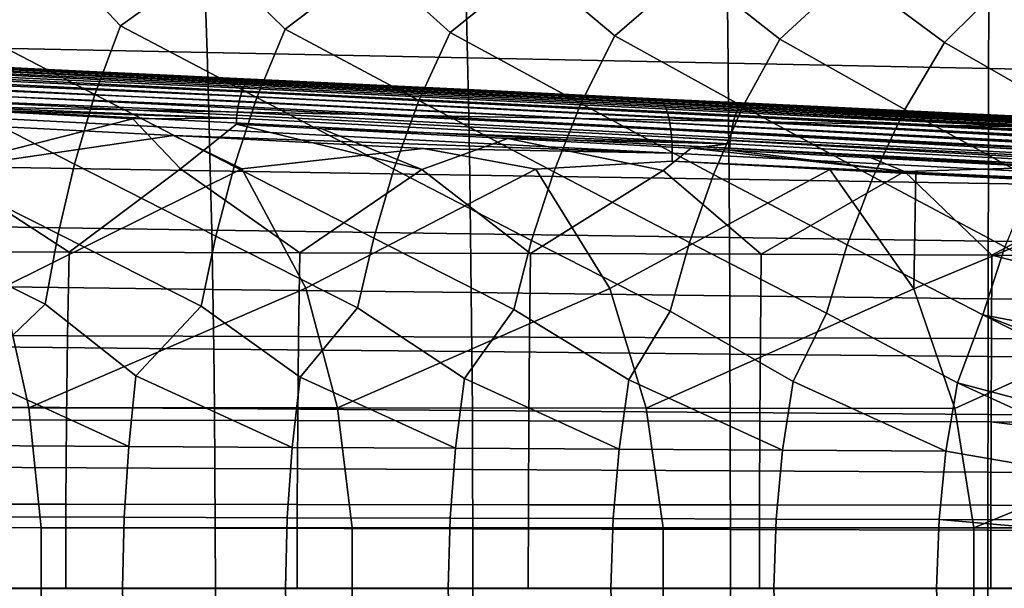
# Model space of a CAD drawing. Header units: metres. Extents: x -25 to 132, y -25 to 25.
# Tile 195 of 256: x 87.95 to 102.7, y 0 to 8.52. Entities that reach past the tile are written whole.
import ezdxf

# ---------------------------------------------------------------- set-up
doc = ezdxf.new("R2010")
doc.units = ezdxf.units.M
doc.layers.add('solid_12_061_071_XXX', color=7, linetype='CONTINUOUS')

msp = doc.modelspace()

# ---------------------------------------------------------------- linework, layer by layer
at = {"layer": 'solid_12_061_071_XXX'}
for points in [[(86.567917, 10.560964, 74.576828), (88.459183, 9.487837, 74.960266), (86.983315, 8.483459, 74.21209), (86.070099, 9.541763, 74.136803)], [(89.017799, 10.50164, 75.407494), (90.848274, 9.434005, 75.783691), (89.453835, 8.432405, 75.076111), (88.459183, 9.487837, 74.960266)], [(91.467705, 10.44243, 76.238098), (93.237389, 9.38027, 76.607071), (91.924362, 8.38144, 75.940086), (90.848274, 9.434005, 75.783691)], [(93.917625, 10.383335, 77.068649), (95.626526, 9.326631, 77.430405), (94.394913, 8.330566, 76.804031), (93.237389, 9.38027, 76.607071)], [(96.367577, 10.324353, 77.899139), (98.015671, 9.273088, 78.253693), (96.865471, 8.279782, 77.667931), (95.626526, 9.326631, 77.430405)], [(98.817551, 10.265485, 78.729568), (100.404846, 9.219643, 79.076927), (99.336052, 8.229091, 78.531792), (98.015671, 9.273088, 78.253693)], [(101.267555, 10.206732, 79.559929), (102.794037, 9.166295, 79.900108), (101.806648, 8.178491, 79.395607), (100.404846, 9.219643, 79.076927)], [(88.459183, 9.487837, 74.960266), (89.453835, 8.432405, 75.076111), (89.070389, 7.399913, 74.739021), (86.983315, 8.483459, 74.21209)], [(90.848274, 9.434005, 75.783691), (91.924362, 8.38144, 75.940086), (91.4981, 7.354923, 75.598953), (89.453835, 8.432405, 75.076111)], [(93.237389, 9.38027, 76.607071), (94.394913, 8.330566, 76.804031), (93.925819, 7.310008, 76.458847), (91.924362, 8.38144, 75.940086)], [(95.626526, 9.326631, 77.430405), (96.865471, 8.279782, 77.667931), (96.353554, 7.265169, 77.318718), (94.394913, 8.330566, 76.804031)], [(98.015671, 9.273088, 78.253693), (99.336052, 8.229091, 78.531792), (98.781296, 7.220406, 78.178558), (96.865471, 8.279782, 77.667931)], [(100.404846, 9.219643, 79.076927), (101.806648, 8.178491, 79.395607), (101.209061, 7.175721, 79.038368), (99.336052, 8.229091, 78.531792)], [(102.794037, 9.166295, 79.900108), (104.27726, 8.127983, 80.259377), (103.636833, 7.131114, 79.89814), (101.806648, 8.178491, 79.395607)], [(86.807182, 9.005287, 92.344391), (86.847488, 8.112933, 92.471848), (90.752838, 8.032182, 93.493568), (90.723259, 8.916692, 93.375328)], [(90.723259, 8.916692, 93.375328), (90.752838, 8.032182, 93.493568), (94.657936, 7.951397, 94.515121), (94.639038, 8.828056, 94.406059)], [(94.639038, 8.828056, 94.406059), (94.657936, 7.951397, 94.515121), (98.562782, 7.870577, 95.536514), (98.554504, 8.739373, 95.436584)], [(98.554504, 8.739373, 95.436584), (98.562782, 7.870577, 95.536514), (102.467369, 7.789818, 96.557716), (102.46965, 8.650754, 96.466873)], [(102.46965, 8.650754, 96.466873), (102.467369, 7.789818, 96.557716), (106.371689, 7.70894, 97.578743), (106.38446, 8.561995, 97.496956)], [(86.983315, 8.483459, 74.21209), (89.070389, 7.399913, 74.739021), (88.768379, 6.358534, 74.454147), (86.642685, 7.444978, 73.879074)], [(89.453835, 8.432405, 75.076111), (91.4981, 7.354923, 75.598953), (91.16172, 6.319661, 75.311287), (89.070389, 7.399913, 74.739021)], [(91.924362, 8.38144, 75.940086), (93.925819, 7.310008, 76.458847), (93.555061, 6.280849, 76.168396), (91.4981, 7.354923, 75.598953)], [(94.394913, 8.330566, 76.804031), (96.353554, 7.265169, 77.318718), (95.948418, 6.2421, 77.025497), (93.925819, 7.310008, 76.458847)], [(96.865471, 8.279782, 77.667931), (98.781296, 7.220406, 78.178558), (98.341782, 6.203414, 77.882568), (96.353554, 7.265169, 77.318718)], [(99.336052, 8.229091, 78.531792), (101.209061, 7.175721, 79.038368), (100.735153, 6.164793, 78.739616), (98.781296, 7.220406, 78.178558)], [(101.806648, 8.178491, 79.395607), (103.636833, 7.131114, 79.89814), (103.12854, 6.126236, 79.596642), (101.209061, 7.175721, 79.038368)], [(83.972694, 7.962904, 154.399963), (91.36779, 7.609104, 156.42392), (91.392647, 7.624975, 156.336121), (83.999092, 7.98068, 154.307297)], [(83.999092, 7.98068, 154.307297), (91.392647, 7.624975, 156.336121), (86.855675, 7.849348, 154.993439), (84.070145, 7.983597, 154.225464)], [(86.847488, 8.112933, 92.471848), (86.883553, 7.218635, 92.585899), (90.779289, 7.145938, 93.59938), (90.752838, 8.032182, 93.493568)], [(90.752838, 8.032182, 93.493568), (90.779289, 7.145938, 93.59938), (94.674835, 7.073218, 94.612732), (94.657936, 7.951397, 94.515121)], [(83.87426, 7.773986, 154.723999), (91.274109, 7.439429, 156.735458), (91.295937, 7.496633, 156.66597), (83.896927, 7.83746, 154.652863)], [(83.896927, 7.83746, 154.652863), (91.295937, 7.496633, 156.66597), (91.319061, 7.54444, 156.590103), (83.921165, 7.890678, 154.574249)], [(83.921165, 7.890678, 154.574249), (91.319061, 7.54444, 156.590103), (91.343132, 7.582122, 156.509003), (83.946564, 7.932733, 154.489456)], [(83.946564, 7.932733, 154.489456), (91.343132, 7.582122, 156.509003), (91.36779, 7.609104, 156.42392), (83.972694, 7.962904, 154.399963)], [(86.55378, 7.856606, 151.605209), (86.574173, 7.862995, 151.736816), (94.451309, 7.483353, 153.916336), (97.536507, 7.326895, 154.642715)], [(97.568039, 7.302192, 154.52475), (86.584457, 7.833117, 151.490158), (86.55378, 7.856606, 151.605209), (97.536507, 7.326895, 154.642715)], [(91.514709, 7.624804, 156.273529), (94.451309, 7.483353, 153.916336), (86.574173, 7.862995, 151.736816)], [(91.392647, 7.624975, 156.336121), (91.514709, 7.624804, 156.273529), (86.574173, 7.862995, 151.736816), (86.855675, 7.849348, 154.993439)], [(97.597832, 7.262515, 154.410477), (86.61351, 7.795392, 151.37851), (86.584457, 7.833117, 151.490158), (97.568039, 7.302192, 154.52475)], [(94.657936, 7.951397, 94.515121), (94.674835, 7.073218, 94.612732), (98.570183, 7.00047, 95.625946), (98.562782, 7.870577, 95.536514)], [(98.562782, 7.870577, 95.536514), (98.570183, 7.00047, 95.625946), (102.465324, 6.927782, 96.639015), (102.467369, 7.789818, 96.557716)], [(83.835159, 7.62076, 154.839035), (91.235664, 7.300453, 156.851135), (91.253922, 7.373702, 156.797501), (83.853554, 7.701339, 154.786407)], [(83.853554, 7.701339, 154.786407), (91.253922, 7.373702, 156.797501), (91.274109, 7.439429, 156.735458), (83.87426, 7.773986, 154.723999)], [(97.625404, 7.20848, 154.301666), (86.640503, 7.743985, 151.271927), (86.61351, 7.795392, 151.37851), (97.597832, 7.262515, 154.410477)], [(97.650352, 7.140926, 154.200012), (86.665039, 7.679655, 151.171982), (86.640503, 7.743985, 151.271927), (97.625404, 7.20848, 154.301666)], [(97.672272, 7.060902, 154.107086), (86.68676, 7.603349, 151.080124), (86.665039, 7.679655, 151.171982), (97.650352, 7.140926, 154.200012)], [(102.467369, 7.789818, 96.557716), (102.465324, 6.927782, 96.639015), (106.360252, 6.854993, 97.651947), (106.371689, 7.70894, 97.578743)], [(83.806526, 7.441419, 154.91156), (91.206062, 7.135954, 156.930115), (91.219635, 7.220798, 156.895569), (83.819397, 7.533625, 154.880997)], [(83.819397, 7.533625, 154.880997), (91.219635, 7.220798, 156.895569), (91.235664, 7.300453, 156.851135), (83.835159, 7.62076, 154.839035)], [(97.690826, 6.969648, 154.024323), (86.705338, 7.51619, 150.997726), (86.68676, 7.603349, 151.080124), (97.672272, 7.060902, 154.107086)], [(91.295937, 7.496633, 156.66597), (98.687851, 7.131566, 158.700989), (98.711395, 7.182331, 158.623627), (91.319061, 7.54444, 156.590103)], [(91.319061, 7.54444, 156.590103), (98.711395, 7.182331, 158.623627), (98.735985, 7.222424, 158.540527), (91.343132, 7.582122, 156.509003)], [(91.343132, 7.582122, 156.509003), (98.735985, 7.222424, 158.540527), (98.76123, 7.251195, 158.453033), (91.36779, 7.609104, 156.42392)], [(91.36779, 7.609104, 156.42392), (98.76123, 7.251195, 158.453033), (98.786713, 7.268178, 158.362595), (91.392647, 7.624975, 156.336121)], [(91.392647, 7.624975, 156.336121), (98.786713, 7.268178, 158.362595), (91.514709, 7.624804, 156.273529)], [(91.514709, 7.624804, 156.273529), (96.875542, 7.366437, 157.740341), (97.586792, 7.332238, 154.786163), (94.451309, 7.483353, 153.916336)], [(98.786713, 7.268178, 158.362595), (96.875542, 7.366437, 157.740341), (91.514709, 7.624804, 156.273529)], [(91.206062, 7.135954, 156.930115), (83.806526, 7.441419, 154.91156), (83.797104, 7.345754, 154.930328), (91.19516, 7.047212, 156.954254)], [(86.642685, 7.444978, 73.879074), (88.768379, 6.358534, 74.454147), (88.521904, 5.309844, 74.21389), (86.375046, 6.397469, 73.596992)], [(97.705734, 6.868582, 153.953018), (86.720512, 7.419464, 150.92601), (86.705338, 7.51619, 150.997726), (97.690826, 6.969648, 154.024323)], [(97.716759, 6.759272, 153.894287), (86.732048, 7.314594, 150.865997), (86.720512, 7.419464, 150.92601), (97.705734, 6.868582, 153.953018)], [(89.070389, 7.399913, 74.739021), (91.16172, 6.319661, 75.311287), (90.886971, 5.277236, 75.068787), (88.768379, 6.358534, 74.454147)], [(91.253922, 7.373702, 156.797501), (98.645409, 7.001469, 158.833649), (98.665733, 7.070951, 158.771393), (91.274109, 7.439429, 156.735458)], [(91.274109, 7.439429, 156.735458), (98.665733, 7.070951, 158.771393), (98.687851, 7.131566, 158.700989), (91.295937, 7.496633, 156.66597)], [(97.536507, 7.326895, 154.642715), (94.451309, 7.483353, 153.916336), (97.586792, 7.332238, 154.786163)], [(91.19516, 7.047212, 156.954254), (83.797104, 7.345754, 154.930328), (86.739273, 7.190779, 155.742676)], [(97.723732, 6.643414, 153.84903), (86.739784, 7.203126, 150.818619), (86.732048, 7.314594, 150.865997), (97.716759, 6.759272, 153.894287)], [(91.4981, 7.354923, 75.598953), (93.555061, 6.280849, 76.168396), (93.252037, 5.244677, 75.923668), (91.16172, 6.319661, 75.311287)], [(91.219635, 7.220798, 156.895569), (98.611404, 6.840536, 158.929932), (98.627197, 6.924247, 158.886795), (91.235664, 7.300453, 156.851135)], [(91.235664, 7.300453, 156.851135), (98.627197, 6.924247, 158.886795), (98.645409, 7.001469, 158.833649), (91.253922, 7.373702, 156.797501)], [(93.925819, 7.310008, 76.458847), (95.948418, 6.2421, 77.025497), (95.617111, 5.212169, 76.778542), (93.555061, 6.280849, 76.168396)], [(96.353554, 7.265169, 77.318718), (98.341782, 6.203414, 77.882568), (97.982193, 5.179712, 77.633392), (95.948418, 6.2421, 77.025497)], [(98.786713, 7.268178, 158.362595), (98.867752, 7.270422, 158.283951), (97.586792, 7.332238, 154.786163), (96.875542, 7.366437, 157.740341)], [(108.482559, 6.798911, 157.684143), (97.536507, 7.326895, 154.642715), (97.586792, 7.332238, 154.786163), (108.465759, 6.80587, 157.74556)], [(108.515091, 6.772867, 157.563095), (97.568039, 7.302192, 154.52475), (97.536507, 7.326895, 154.642715), (108.499031, 6.787895, 157.623245)], [(108.482559, 6.798911, 157.684143), (108.499031, 6.787895, 157.623245), (97.536507, 7.326895, 154.642715)], [(108.545738, 6.731041, 157.446045), (97.597832, 7.262515, 154.410477), (97.568039, 7.302192, 154.52475), (108.530685, 6.753891, 157.503952)], [(108.515091, 6.772867, 157.563095), (108.530685, 6.753891, 157.503952), (97.568039, 7.302192, 154.52475)], [(108.000992, 6.830283, 159.220886), (108.448685, 6.808744, 157.807205), (97.586792, 7.332238, 154.786163)], [(108.465759, 6.80587, 157.74556), (97.586792, 7.332238, 154.786163), (108.448685, 6.808744, 157.807205)], [(106.876251, 6.884451, 160.459717), (107.550903, 6.851936, 160.641739), (108.000992, 6.830283, 159.220886), (97.586792, 7.332238, 154.786163)], [(106.203148, 6.916891, 160.277802), (106.876251, 6.884451, 160.459717), (97.586792, 7.332238, 154.786163)], [(98.867752, 7.270422, 158.283951), (106.203148, 6.916891, 160.277802), (97.586792, 7.332238, 154.786163)], [(108.574013, 6.674118, 157.334915), (97.625404, 7.20848, 154.301666), (97.597832, 7.262515, 154.410477), (108.560204, 6.704414, 157.389618)], [(108.545738, 6.731041, 157.446045), (108.560204, 6.704414, 157.389618), (97.597832, 7.262515, 154.410477)], [(98.735985, 7.222424, 158.540527), (106.12532, 6.86302, 160.555954), (106.151138, 6.893601, 160.465942), (98.76123, 7.251195, 158.453033)], [(98.76123, 7.251195, 158.453033), (106.151138, 6.893601, 160.465942), (106.177231, 6.911662, 160.372696), (98.786713, 7.268178, 158.362595)], [(98.786713, 7.268178, 158.362595), (106.177231, 6.911662, 160.372696), (106.203148, 6.916891, 160.277802), (98.867752, 7.270422, 158.283951)], [(89.641655, 7.03759, 156.54248), (86.739273, 7.190779, 155.742676), (86.73954, 6.300177, 155.854095)], [(91.19516, 7.047212, 156.954254), (86.739273, 7.190779, 155.742676), (89.641655, 7.03759, 156.54248)], [(97.72654, 6.522808, 153.817947), (86.743599, 7.086702, 150.784531), (86.739784, 7.203126, 150.818619), (97.723732, 6.643414, 153.84903)], [(86.743599, 7.086702, 150.784531), (97.72654, 6.522808, 153.817947), (90.249054, 6.786149, 151.732666), (86.743591, 6.9671, 150.764267)], [(86.883553, 7.218635, 92.585899), (86.915359, 6.322438, 92.686554), (90.80262, 6.258016, 93.692764), (90.779289, 7.145938, 93.59938)], [(90.779289, 7.145938, 93.59938), (90.80262, 6.258016, 93.692764), (94.689735, 6.193576, 94.698868), (94.674835, 7.073218, 94.612732)], [(91.19516, 7.047212, 156.954254), (98.588028, 6.65916, 158.983597), (98.598274, 6.751694, 158.962372), (91.206062, 7.135954, 156.930115)], [(91.206062, 7.135954, 156.930115), (98.598274, 6.751694, 158.962372), (98.611404, 6.840536, 158.929932), (91.219635, 7.220798, 156.895569)], [(108.599442, 6.60303, 157.231522), (97.650352, 7.140926, 154.200012), (97.625404, 7.20848, 154.301666), (108.587112, 6.640277, 157.282135)], [(108.574013, 6.674118, 157.334915), (108.587112, 6.640277, 157.282135), (97.625404, 7.20848, 154.301666)], [(108.621613, 6.518943, 157.137558), (97.672272, 7.060902, 154.107086), (97.650352, 7.140926, 154.200012), (108.610962, 6.56253, 157.183258)], [(108.599442, 6.60303, 157.231522), (108.610962, 6.56253, 157.183258), (97.650352, 7.140926, 154.200012)], [(98.781296, 7.220406, 78.178558), (100.735153, 6.164793, 78.739616), (100.347275, 5.147307, 78.488235), (98.341782, 6.203414, 77.882568)], [(98.665733, 7.070951, 158.771393), (106.053894, 6.702453, 160.791397), (106.076279, 6.766614, 160.720093), (98.687851, 7.131566, 158.700989)], [(98.687851, 7.131566, 158.700989), (106.076279, 6.766614, 160.720093), (106.10022, 6.820446, 160.641159), (98.711395, 7.182331, 158.623627)], [(98.711395, 7.182331, 158.623627), (106.10022, 6.820446, 160.641159), (106.12532, 6.86302, 160.555954), (98.735985, 7.222424, 158.540527)], [(101.209061, 7.175721, 79.038368), (103.12854, 6.126236, 79.596642), (102.712372, 5.114954, 79.343056), (100.735153, 6.164793, 78.739616)], [(89.641655, 7.03759, 156.54248), (86.73954, 6.300177, 155.854095), (88.685646, 5.038827, 156.490433), (90.357582, 6.28807, 156.813858)], [(86.743591, 6.9671, 150.764267), (90.249054, 6.786149, 151.732666), (86.869484, 6.293568, 150.732712)], [(91.19516, 7.047212, 156.954254), (89.641655, 7.03759, 156.54248), (90.357582, 6.28807, 156.813858), (91.19268, 6.955619, 156.969162)], [(91.19268, 6.955619, 156.969162), (90.357582, 6.28807, 156.813858), (92.14357, 5.028337, 157.389709), (93.974686, 6.275346, 157.777344)], [(91.19516, 7.047212, 156.954254), (91.19268, 6.955619, 156.969162), (92.47464, 6.887817, 157.321411), (98.588028, 6.65916, 158.983597)], [(92.47464, 6.887817, 157.321411), (91.19268, 6.955619, 156.969162), (93.974686, 6.275346, 157.777344)], [(94.674835, 7.073218, 94.612732), (94.689735, 6.193576, 94.698868), (98.576698, 6.129116, 95.70488), (98.570183, 7.00047, 95.625946)], [(108.64016, 6.423235, 157.054581), (97.690826, 6.969648, 154.024323), (97.672272, 7.060902, 154.107086), (108.631355, 6.472448, 157.094604)], [(108.621613, 6.518943, 157.137558), (108.631355, 6.472448, 157.094604), (97.672272, 7.060902, 154.107086)], [(108.654778, 6.317475, 156.983932), (97.705734, 6.868582, 153.953018), (97.690826, 6.969648, 154.024323), (108.647972, 6.371507, 157.017639)], [(108.64016, 6.423235, 157.054581), (108.647972, 6.371507, 157.017639), (97.690826, 6.969648, 154.024323)], [(98.570183, 7.00047, 95.625946), (98.576698, 6.129116, 95.70488), (102.463509, 6.064714, 96.71077), (102.465324, 6.927782, 96.639015)], [(98.627197, 6.924247, 158.886795), (106.015343, 6.547727, 160.906372), (106.03347, 6.629069, 160.853851), (98.645409, 7.001469, 158.833649)], [(98.645409, 7.001469, 158.833649), (106.03347, 6.629069, 160.853851), (106.053894, 6.702453, 160.791397), (98.665733, 7.070951, 158.771393)], [(95.263054, 6.740206, 158.086151), (92.47464, 6.887817, 157.321411), (93.974686, 6.275346, 157.777344)], [(98.588028, 6.65916, 158.983597), (92.47464, 6.887817, 157.321411), (95.263054, 6.740206, 158.086151)], [(108.66523, 6.203395, 156.926788), (97.716759, 6.759272, 153.894287), (97.705734, 6.868582, 153.953018), (108.660538, 6.261361, 156.953613)], [(108.654778, 6.317475, 156.983932), (108.660538, 6.261361, 156.953613), (97.705734, 6.868582, 153.953018)], [(98.598274, 6.751694, 158.962372), (105.987213, 6.366899, 160.978149), (105.99984, 6.459832, 160.948044), (98.611404, 6.840536, 158.929932)], [(98.611404, 6.840536, 158.929932), (105.99984, 6.459832, 160.948044), (106.015343, 6.547727, 160.906372), (98.627197, 6.924247, 158.886795)], [(102.465324, 6.927782, 96.639015), (102.463509, 6.064714, 96.71077), (106.350151, 6.000227, 97.71656), (106.360252, 6.854993, 97.651947)], [(90.249054, 6.786149, 151.732666), (91.274048, 6.28839, 151.977905), (87.680855, 4.500251, 150.820511), (86.869484, 6.293568, 150.732712)], [(90.249054, 6.786149, 151.732666), (93.99675, 6.592348, 152.769012), (91.274048, 6.28839, 151.977905)], [(97.72654, 6.522808, 153.817947), (93.99675, 6.592348, 152.769012), (90.249054, 6.786149, 151.732666)], [(95.263054, 6.740206, 158.086151), (93.974686, 6.275346, 157.777344), (95.600945, 5.017356, 158.291122), (97.590836, 6.262003, 158.744568)], [(98.00692, 6.594809, 158.836639), (95.263054, 6.740206, 158.086151), (97.590836, 6.262003, 158.744568)], [(98.588028, 6.65916, 158.983597), (95.263054, 6.740206, 158.086151), (98.00692, 6.594809, 158.836639)], [(108.671341, 6.082867, 156.884064), (97.723732, 6.643414, 153.84903), (97.716759, 6.759272, 153.894287), (108.668839, 6.143816, 156.903564)], [(108.66523, 6.203395, 156.926788), (108.668839, 6.143816, 156.903564), (97.716759, 6.759272, 153.894287)], [(108.673019, 5.957864, 156.856461), (97.72654, 6.522808, 153.817947), (97.723732, 6.643414, 153.84903), (108.672737, 6.020798, 156.868332)], [(108.671341, 6.082867, 156.884064), (108.672737, 6.020798, 156.868332), (97.723732, 6.643414, 153.84903)], [(98.588028, 6.65916, 158.983597), (98.00692, 6.594809, 158.836639), (98.584557, 6.564186, 158.994339)], [(98.588028, 6.65916, 158.983597), (98.584557, 6.564186, 158.994339), (100.706268, 6.451676, 159.572769), (105.977692, 6.27053, 160.99617)], [(98.588028, 6.65916, 158.983597), (105.977692, 6.27053, 160.99617), (105.987213, 6.366899, 160.978149), (98.598274, 6.751694, 158.962372)], [(93.99675, 6.592348, 152.769012), (95.679756, 6.28278, 153.219131), (92.235191, 4.495786, 152.126266), (91.274048, 6.28839, 151.977905)], [(97.72654, 6.522808, 153.817947), (97.72522, 6.399237, 153.801529), (95.679756, 6.28278, 153.219131), (93.99675, 6.592348, 152.769012)], [(98.00692, 6.594809, 158.836639), (97.590836, 6.262003, 158.744568), (99.057785, 5.005884, 159.194687), (101.206039, 6.248044, 159.715515)], [(108.673019, 5.957864, 156.856461), (108.67218, 5.894323, 156.848495), (97.72522, 6.399237, 153.801529), (97.72654, 6.522808, 153.817947)], [(98.584557, 6.564186, 158.994339), (98.00692, 6.594809, 158.836639), (101.206039, 6.248044, 159.715515)], [(100.706268, 6.451676, 159.572769), (98.584557, 6.564186, 158.994339), (101.206039, 6.248044, 159.715515)], [(86.375046, 6.397469, 73.596992), (88.521904, 5.309844, 74.21389), (88.325172, 4.255044, 74.017403), (86.156845, 5.342501, 73.358978)], [(88.768379, 6.358534, 74.454147), (90.886971, 5.277236, 75.068787), (90.667534, 4.228821, 74.870514), (88.521904, 5.309844, 74.21389)], [(97.72522, 6.399237, 153.801529), (100.088951, 6.276625, 154.457047), (96.790161, 4.490946, 153.429871), (95.679756, 6.28278, 153.219131)], [(108.67218, 5.894323, 156.848495), (100.088951, 6.276625, 154.457047), (97.72522, 6.399237, 153.801529)], [(100.706268, 6.451676, 159.572769), (103.361107, 6.310855, 160.294495), (105.977692, 6.27053, 160.99617)], [(100.706268, 6.451676, 159.572769), (101.206039, 6.248044, 159.715515), (103.361107, 6.310855, 160.294495)], [(86.73954, 6.300177, 155.854095), (85.227188, 5.048828, 155.593307), (88.685646, 5.038827, 156.490433)], [(86.915359, 6.322438, 92.686554), (86.942924, 5.424394, 92.773796), (90.822838, 5.368467, 93.773705), (90.80262, 6.258016, 93.692764)], [(88.081284, 2.703841, 150.841629), (87.680855, 4.500251, 150.820511), (91.274048, 6.28839, 151.977905), (92.235191, 4.495786, 152.126266)], [(90.357582, 6.28807, 156.813858), (88.685646, 5.038827, 156.490433), (92.14357, 5.028337, 157.389709)], [(90.80262, 6.258016, 93.692764), (90.822838, 5.368467, 93.773705), (94.702644, 5.312529, 94.773544), (94.689735, 6.193576, 94.698868)], [(91.16172, 6.319661, 75.311287), (93.252037, 5.244677, 75.923668), (93.009903, 4.202638, 75.723625), (90.886971, 5.277236, 75.068787)], [(93.974686, 6.275346, 157.777344), (92.14357, 5.028337, 157.389709), (95.600945, 5.017356, 158.291122)], [(92.707222, 2.70086, 152.180801), (92.235191, 4.495786, 152.126266), (95.679756, 6.28278, 153.219131), (96.790161, 4.490946, 153.429871)], [(93.555061, 6.280849, 76.168396), (95.617111, 5.212169, 76.778542), (95.352272, 4.176493, 76.576721), (93.252037, 5.244677, 75.923668)], [(97.590836, 6.262003, 158.744568), (95.600945, 5.017356, 158.291122), (99.057785, 5.005884, 159.194687)], [(95.948418, 6.2421, 77.025497), (97.982193, 5.179712, 77.633392), (97.694649, 4.150389, 77.42981), (95.617111, 5.212169, 76.778542)], [(97.333389, 2.697634, 153.51918), (96.790161, 4.490946, 153.429871), (100.088951, 6.276625, 154.457047), (101.345749, 4.485731, 154.731323)], [(98.341782, 6.203414, 77.882568), (100.347275, 5.147307, 78.488235), (100.037025, 4.124325, 78.28289), (97.982193, 5.179712, 77.633392)], [(101.206039, 6.248044, 159.715515), (99.057785, 5.005884, 159.194687), (102.514076, 4.993922, 160.100403)], [(101.345749, 4.485731, 154.731323), (100.088951, 6.276625, 154.457047), (101.375748, 6.20982, 154.814255)], [(108.67218, 5.894323, 156.848495), (101.375748, 6.20982, 154.814255), (100.088951, 6.276625, 154.457047)], [(103.361107, 6.310855, 160.294495), (101.206039, 6.248044, 159.715515), (102.514076, 4.993922, 160.100403), (104.825851, 6.233155, 160.691681)], [(101.345749, 4.485731, 154.731323), (101.375748, 6.20982, 154.814255), (105.033592, 6.019714, 155.8311)], [(108.67218, 5.894323, 156.848495), (105.033592, 6.019714, 155.8311), (101.375748, 6.20982, 154.814255)], [(104.825851, 6.233155, 160.691681), (102.514076, 4.993922, 160.100403), (105.969826, 4.98147, 161.008255)], [(94.689735, 6.193576, 94.698868), (94.702644, 5.312529, 94.773544), (98.582344, 5.256578, 95.7733), (98.576698, 6.129116, 95.70488)], [(98.576698, 6.129116, 95.70488), (98.582344, 5.256578, 95.7733), (102.461922, 5.200681, 96.77298), (102.463509, 6.064714, 96.71077)], [(100.735153, 6.164793, 78.739616), (102.712372, 5.114954, 79.343056), (102.37941, 4.098302, 79.135963), (100.347275, 5.147307, 78.488235)], [(102.463509, 6.064714, 96.71077), (102.461922, 5.200681, 96.77298), (106.341385, 5.144715, 97.772583), (106.350151, 6.000227, 97.71656)], [(101.959785, 2.694164, 154.856781), (101.345749, 4.485731, 154.731323), (105.033592, 6.019714, 155.8311), (105.901955, 4.480142, 156.030624)], [(86.156845, 5.342501, 73.358978), (88.325172, 4.255044, 74.017403), (87.224937, 3.203405, 73.516464), (85.982811, 4.281304, 73.164276)], [(86.942924, 5.424394, 92.773796), (86.96624, 4.524548, 92.847633), (90.839935, 4.477345, 93.842209), (90.822838, 5.368467, 93.773705)], [(90.822838, 5.368467, 93.773705), (90.839935, 4.477345, 93.842209), (94.713562, 4.430136, 94.836739), (94.702644, 5.312529, 94.773544)], [(94.702644, 5.312529, 94.773544), (94.713562, 4.430136, 94.836739), (98.587112, 4.382919, 95.831215), (98.582344, 5.256578, 95.7733)], [(88.521904, 5.309844, 74.21389), (90.667534, 4.228821, 74.870514), (89.687386, 3.182483, 74.418594), (88.325172, 4.255044, 74.017403)], [(90.886971, 5.277236, 75.068787), (93.009903, 4.202638, 75.723625), (92.149834, 3.161593, 75.320717), (90.667534, 4.228821, 74.870514)], [(93.252037, 5.244677, 75.923668), (95.352272, 4.176493, 76.576721), (94.612282, 3.140735, 76.222839), (93.009903, 4.202638, 75.723625)], [(95.617111, 5.212169, 76.778542), (97.694649, 4.150389, 77.42981), (97.074738, 3.11991, 77.124954), (95.352272, 4.176493, 76.576721)], [(97.982193, 5.179712, 77.633392), (100.037025, 4.124325, 78.28289), (99.537193, 3.099118, 78.027061), (97.694649, 4.150389, 77.42981)], [(98.582344, 5.256578, 95.7733), (98.587112, 4.382919, 95.831215), (102.460579, 4.33575, 96.825638), (102.461922, 5.200681, 96.77298)], [(102.461922, 5.200681, 96.77298), (102.460579, 4.33575, 96.825638), (106.333961, 4.288528, 97.82), (106.341385, 5.144715, 97.772583)], [(85.201775, 3.78838, 155.69458), (88.663643, 3.780328, 156.57811), (88.685646, 5.038827, 156.490433), (85.227188, 5.048828, 155.593307)], [(88.663643, 3.780328, 156.57811), (92.125214, 3.771887, 157.462814), (92.14357, 5.028337, 157.389709), (88.685646, 5.038827, 156.490433)], [(92.125214, 3.771887, 157.462814), (95.586487, 3.763058, 158.348724), (95.600945, 5.017356, 158.291122), (92.14357, 5.028337, 157.389709)], [(100.347275, 5.147307, 78.488235), (102.37941, 4.098302, 79.135963), (101.999649, 3.078361, 78.929169), (100.037025, 4.124325, 78.28289)], [(102.712372, 5.114954, 79.343056), (104.721764, 4.07233, 79.989014), (104.607651, 3.672945, 79.920555), (102.37941, 4.098302, 79.135963)], [(95.586487, 3.763058, 158.348724), (99.047462, 3.75384, 159.235809), (99.057785, 5.005884, 159.194687), (95.600945, 5.017356, 158.291122)], [(99.047462, 3.75384, 159.235809), (102.508133, 3.744235, 160.124069), (102.514076, 4.993922, 160.100403), (99.057785, 5.005884, 159.194687)], [(102.508133, 3.744235, 160.124069), (105.968513, 3.73424, 161.013535), (105.968872, 4.114941, 161.012085), (102.514076, 4.993922, 160.100403)], [(102.514076, 4.993922, 160.100403), (105.968872, 4.114941, 161.012085), (105.969826, 4.98147, 161.008255)], [(88.081284, 2.703841, 150.841629), (83.455574, 2.706576, 149.501663), (87.680855, 4.500251, 150.820511)], [(86.96624, 4.524548, 92.847633), (86.985313, 3.622951, 92.908051), (90.85392, 3.584703, 93.89827), (90.839935, 4.477345, 93.842209)], [(92.707222, 2.70086, 152.180801), (88.081284, 2.703841, 150.841629), (92.235191, 4.495786, 152.126266)], [(90.839935, 4.477345, 93.842209), (90.85392, 3.584703, 93.89827), (94.722488, 3.546453, 94.888458), (94.713562, 4.430136, 94.836739)], [(97.333389, 2.697634, 153.51918), (92.707222, 2.70086, 152.180801), (96.790161, 4.490946, 153.429871)], [(94.713562, 4.430136, 94.836739), (94.722488, 3.546453, 94.888458), (98.591003, 3.508201, 95.878609), (98.587112, 4.382919, 95.831215)], [(101.959785, 2.694164, 154.856781), (97.333389, 2.697634, 153.51918), (101.345749, 4.485731, 154.731323)], [(102.246407, 0.90226, 154.915192), (101.959785, 2.694164, 154.856781), (105.901955, 4.480142, 156.030624), (106.586411, 2.690448, 156.193604)], [(98.587112, 4.382919, 95.831215), (98.591003, 3.508201, 95.878609), (102.459465, 3.469989, 96.868729), (102.460579, 4.33575, 96.825638)], [(102.460579, 4.33575, 96.825638), (102.459465, 3.469989, 96.868729), (106.327881, 3.431738, 97.858818), (106.333961, 4.288528, 97.82)], [(88.325172, 4.255044, 74.017403), (89.687386, 3.182483, 74.418594), (89.578728, 2.123301, 74.310593), (87.224937, 3.203405, 73.516464)], [(90.667534, 4.228821, 74.870514), (92.149834, 3.161593, 75.320717), (92.02861, 2.109335, 75.211884), (89.687386, 3.182483, 74.418594)], [(93.009903, 4.202638, 75.723625), (94.612282, 3.140735, 76.222839), (94.478493, 2.095391, 76.113174), (92.149834, 3.161593, 75.320717)], [(95.352272, 4.176493, 76.576721), (97.074738, 3.11991, 77.124954), (96.928375, 2.081469, 77.014458), (94.612282, 3.140735, 76.222839)], [(97.694649, 4.150389, 77.42981), (99.537193, 3.099118, 78.027061), (99.378258, 2.067568, 77.915741), (97.074738, 3.11991, 77.124954)], [(100.037025, 4.124325, 78.28289), (101.999649, 3.078361, 78.929169), (101.828148, 2.053689, 78.817024), (99.537193, 3.099118, 78.027061)], [(102.37941, 4.098302, 79.135963), (104.457146, 3.058402, 79.829483), (104.338348, 2.458077, 79.756958), (101.999649, 3.078361, 78.929169)], [(102.37941, 4.098302, 79.135963), (104.505661, 3.270199, 79.858932), (104.457146, 3.058402, 79.829483)], [(102.37941, 4.098302, 79.135963), (104.607651, 3.672945, 79.920555), (104.505661, 3.270199, 79.858932)], [(85.183762, 2.524761, 155.766525), (88.648048, 2.519137, 156.640366), (88.663643, 3.780328, 156.57811), (85.201775, 3.78838, 155.69458)], [(88.648048, 2.519137, 156.640366), (92.112213, 2.513245, 157.514709), (92.125214, 3.771887, 157.462814), (88.663643, 3.780328, 156.57811)], [(92.112213, 2.513245, 157.514709), (95.576248, 2.507086, 158.389587), (95.586487, 3.763058, 158.348724), (92.125214, 3.771887, 157.462814)], [(95.576248, 2.507086, 158.389587), (99.040154, 2.500659, 159.264969), (99.047462, 3.75384, 159.235809), (95.586487, 3.763058, 158.348724)], [(99.040154, 2.500659, 159.264969), (102.503922, 2.493966, 160.140884), (102.508133, 3.744235, 160.124069), (99.047462, 3.75384, 159.235809)], [(102.503922, 2.493966, 160.140884), (105.967567, 2.487005, 161.017288), (105.968513, 3.73424, 161.013535), (102.508133, 3.744235, 160.124069)], [(86.985313, 3.622951, 92.908051), (87.000145, 2.719649, 92.955048), (90.864799, 2.690594, 93.941879), (90.85392, 3.584703, 93.89827)], [(90.85392, 3.584703, 93.89827), (90.864799, 2.690594, 93.941879), (94.729424, 2.661541, 94.928688), (94.722488, 3.546453, 94.888458)], [(94.722488, 3.546453, 94.888458), (94.729424, 2.661541, 94.928688), (98.594025, 2.632487, 95.915482), (98.591003, 3.508201, 95.878609)], [(98.591003, 3.508201, 95.878609), (98.594025, 2.632487, 95.915482), (102.458603, 2.603467, 96.90226), (102.459465, 3.469989, 96.868729)], [(102.459465, 3.469989, 96.868729), (102.458603, 2.603467, 96.90226), (106.323143, 2.574419, 97.889015), (106.327881, 3.431738, 97.858818)], [(87.224937, 3.203405, 73.516464), (89.578728, 2.123301, 74.310593), (87.128845, 2.137287, 73.409302)], [(89.687386, 3.182483, 74.418594), (92.02861, 2.109335, 75.211884), (89.578728, 2.123301, 74.310593)], [(92.149834, 3.161593, 75.320717), (94.478493, 2.095391, 76.113174), (92.02861, 2.109335, 75.211884)], [(94.612282, 3.140735, 76.222839), (96.928375, 2.081469, 77.014458), (94.478493, 2.095391, 76.113174)], [(97.074738, 3.11991, 77.124954), (99.378258, 2.067568, 77.915741), (96.928375, 2.081469, 77.014458)], [(99.537193, 3.099118, 78.027061), (101.828148, 2.053689, 78.817024), (99.378258, 2.067568, 77.915741)], [(101.999649, 3.078361, 78.929169), (104.271614, 2.040202, 79.71595), (104.219574, 1.639257, 79.683838), (101.828148, 2.053689, 78.817024)], [(101.999649, 3.078361, 78.929169), (104.338348, 2.458077, 79.756958), (104.271614, 2.040202, 79.71595)], [(88.268852, 0.905661, 150.849167), (83.609711, 0.906625, 149.493683), (83.455574, 2.706576, 149.501663), (88.081284, 2.703841, 150.841629)], [(87.000145, 2.719649, 92.955048), (87.010735, 1.814691, 92.988617), (90.872559, 1.795072, 93.97303), (90.864799, 2.690594, 93.941879)], [(92.928017, 0.904613, 152.204575), (88.268852, 0.905661, 150.849167), (88.081284, 2.703841, 150.841629), (92.707222, 2.70086, 152.180801)], [(90.864799, 2.690594, 93.941879), (90.872559, 1.795072, 93.97303), (94.734383, 1.775456, 94.957436), (94.729424, 2.661541, 94.928688)], [(97.587204, 0.903479, 153.559921), (92.928017, 0.904613, 152.204575), (92.707222, 2.70086, 152.180801), (97.333389, 2.697634, 153.51918)], [(94.729424, 2.661541, 94.928688), (94.734383, 1.775456, 94.957436), (98.596184, 1.755841, 95.941826), (98.594025, 2.632487, 95.915482)], [(102.246407, 0.90226, 154.915192), (97.587204, 0.903479, 153.559921), (97.333389, 2.697634, 153.51918), (101.959785, 2.694164, 154.856781)], [(106.905632, 0.900957, 156.270401), (102.246407, 0.90226, 154.915192), (106.586411, 2.690448, 156.193604)], [(85.173019, 1.259079, 155.809464), (88.638756, 1.256198, 156.677505), (88.648048, 2.519137, 156.640366), (85.183762, 2.524761, 155.766525)], [(88.638756, 1.256198, 156.677505), (92.104469, 1.253182, 157.54567), (92.112213, 2.513245, 157.514709), (88.648048, 2.519137, 156.640366)], [(92.104469, 1.253182, 157.54567), (95.570152, 1.250031, 158.413956), (95.576248, 2.507086, 158.389587), (92.112213, 2.513245, 157.514709)], [(98.594025, 2.632487, 95.915482), (98.596184, 1.755841, 95.941826), (102.457977, 1.736249, 96.926216), (102.458603, 2.603467, 96.90226)], [(102.458603, 2.603467, 96.90226), (102.457977, 1.736249, 96.926216), (106.319756, 1.716641, 97.910591), (106.323143, 2.574419, 97.889015)], [(95.570152, 1.250031, 158.413956), (99.035797, 1.246744, 159.282364), (99.040154, 2.500659, 159.264969), (95.576248, 2.507086, 158.389587)], [(99.035797, 1.246744, 159.282364), (102.501419, 1.243322, 160.150894), (102.503922, 2.493966, 160.140884), (99.040154, 2.500659, 159.264969)], [(102.501419, 1.243322, 160.150894), (105.96701, 1.239765, 161.019547), (105.967331, 2.057475, 161.01825), (102.503922, 2.493966, 160.140884)], [(102.503922, 2.493966, 160.140884), (105.967331, 2.057475, 161.01825), (105.967567, 2.487005, 161.017288)], [(89.578728, 2.123301, 74.310593), (89.512833, 1.061719, 74.245262), (87.070557, 1.06872, 73.344513), (87.128845, 2.137287, 73.409302)], [(92.02861, 2.109335, 75.211884), (91.955101, 1.054729, 75.146019), (89.512833, 1.061719, 74.245262), (89.578728, 2.123301, 74.310593)], [(94.478493, 2.095391, 76.113174), (94.397377, 1.047748, 76.046776), (91.955101, 1.054729, 75.146019), (92.02861, 2.109335, 75.211884)], [(96.928375, 2.081469, 77.014458), (96.839653, 1.040779, 76.947525), (94.397377, 1.047748, 76.046776), (94.478493, 2.095391, 76.113174)], [(99.378258, 2.067568, 77.915741), (99.281921, 1.03382, 77.848282), (96.839653, 1.040779, 76.947525), (96.928375, 2.081469, 77.014458)], [(101.828148, 2.053689, 78.817024), (101.724197, 1.026873, 78.749031), (99.281921, 1.03382, 77.848282), (99.378258, 2.067568, 77.915741)], [(104.219574, 1.639257, 79.683838), (104.161781, 1.019854, 79.648048), (101.724197, 1.026873, 78.749031), (101.828148, 2.053689, 78.817024)], [(87.010735, 1.814691, 92.988617), (87.017082, 0.908125, 93.008766), (90.87722, 0.89819, 93.99173), (90.872559, 1.795072, 93.97303)], [(90.872559, 1.795072, 93.97303), (90.87722, 0.89819, 93.99173), (94.73735, 0.888256, 94.974686), (94.734383, 1.775456, 94.957436)], [(94.734383, 1.775456, 94.957436), (94.73735, 0.888256, 94.974686), (98.597481, 0.878324, 95.957642), (98.596184, 1.755841, 95.941826)], [(98.596184, 1.755841, 95.941826), (98.597481, 0.878324, 95.957642), (102.457603, 0.868404, 96.94059), (102.457977, 1.736249, 96.926216)], [(102.457977, 1.736249, 96.926216), (102.457603, 0.868404, 96.94059), (106.317726, 0.858477, 97.923546), (106.319756, 1.716641, 97.910591)], [(85.169472, -0.007593, 155.823654), (88.635689, -0.007576, 156.689774), (88.638756, 1.256198, 156.677505), (85.173019, 1.259079, 155.809464)], [(88.635689, -0.007576, 156.689774), (92.101913, -0.007558, 157.555893), (92.104469, 1.253182, 157.54567), (88.638756, 1.256198, 156.677505)], [(92.101913, -0.007558, 157.555893), (95.568138, -0.007538, 158.422012), (95.570152, 1.250031, 158.413956), (92.104469, 1.253182, 157.54567)], [(95.568138, -0.007538, 158.422012), (99.034363, -0.007518, 159.288116), (99.035797, 1.246744, 159.282364), (95.570152, 1.250031, 158.413956)], [(99.034363, -0.007518, 159.288116), (102.500587, -0.007498, 160.154205), (102.501419, 1.243322, 160.150894), (99.035797, 1.246744, 159.282364)], [(102.500587, -0.007498, 160.154205), (105.96682, -0.007476, 161.020294), (105.96701, 1.239765, 161.019547), (102.501419, 1.243322, 160.150894)], [(87.048798, 0, 73.322014), (87.070557, 1.06872, 73.344513), (89.512833, 1.061719, 74.245262), (89.488304, 0, 74.222504)], [(89.488304, 0, 74.222504), (89.512833, 1.061719, 74.245262), (91.955101, 1.054729, 75.146019), (91.927803, 0, 75.122993)], [(91.927803, 0, 75.122993), (91.955101, 1.054729, 75.146019), (94.397377, 1.047748, 76.046776), (94.36731, 0, 76.023476)], [(94.36731, 0, 76.023476), (94.397377, 1.047748, 76.046776), (96.839653, 1.040779, 76.947525), (96.806816, 0, 76.923965)], [(96.806816, 0, 76.923965), (96.839653, 1.040779, 76.947525), (99.281921, 1.03382, 77.848282), (99.246315, 0, 77.824455)], [(99.246315, 0, 77.824455), (99.281921, 1.03382, 77.848282), (101.724197, 1.026873, 78.749031), (101.685822, 0, 78.724937)], [(88.269547, -0.893083, 150.849197), (83.610283, -0.894034, 149.493668), (83.609711, 0.906625, 149.493683), (88.268852, 0.905661, 150.849167)], [(87.017082, 0.908125, 93.008766), (87.019203, 0, 93.015488), (90.878769, 0, 93.997963), (90.87722, 0.89819, 93.99173)], [(92.928841, -0.892049, 152.204681), (88.269547, -0.893083, 150.849197), (88.268852, 0.905661, 150.849167), (92.928017, 0.904613, 152.204575)], [(90.87722, 0.89819, 93.99173), (90.878769, 0, 93.997963), (94.738342, 0, 94.980438), (94.73735, 0.888256, 94.974686)], [(97.58815, -0.890931, 153.560074), (92.928841, -0.892049, 152.204681), (92.928017, 0.904613, 152.204575), (97.587204, 0.903479, 153.559921)], [(94.73735, 0.888256, 94.974686), (94.738342, 0, 94.980438), (98.597908, 0, 95.962914), (98.597481, 0.878324, 95.957642)], [(102.247475, -0.889729, 154.915421), (97.58815, -0.890931, 153.560074), (97.587204, 0.903479, 153.559921), (102.246407, 0.90226, 154.915192)], [(101.685822, 0, 78.724937), (101.724197, 1.026873, 78.749031), (104.148819, 0.818363, 79.640007), (104.12532, 0, 79.625427)], [(101.724197, 1.026873, 78.749031), (104.161781, 1.019854, 79.648048), (104.148819, 0.818363, 79.640007)], [(106.906822, -0.888444, 156.270691), (102.247475, -0.889729, 154.915421), (102.246407, 0.90226, 154.915192), (106.905632, 0.900957, 156.270401)], [(98.597481, 0.878324, 95.957642), (98.597908, 0, 95.962914), (102.457474, 0, 96.945389), (102.457603, 0.868404, 96.94059)], [(102.457603, 0.868404, 96.94059), (102.457474, 0, 96.945389), (106.317047, 0, 97.927864), (106.317726, 0.858477, 97.923546)], [(90.87722, -0.89819, 93.99173), (90.878769, 0, 93.997963), (87.019203, 0, 93.015488), (87.017082, -0.908125, 93.008766)], [(89.512833, -1.061719, 74.245262), (87.070557, -1.06872, 73.344513), (87.048798, 0, 73.322014), (89.488304, 0, 74.222504)], [(91.955109, -1.054729, 75.146019), (89.512833, -1.061719, 74.245262), (89.488304, 0, 74.222504), (91.927803, 0, 75.122993)], [(94.73735, -0.888256, 94.974686), (94.738342, 0, 94.980438), (90.878769, 0, 93.997963), (90.87722, -0.89819, 93.99173)], [(94.397377, -1.047748, 76.046776), (91.955109, -1.054729, 75.146019), (91.927803, 0, 75.122993), (94.36731, 0, 76.023476)], [(96.839653, -1.040779, 76.947525), (94.397377, -1.047748, 76.046776), (94.36731, 0, 76.023476), (96.806816, 0, 76.923965)], [(98.597481, -0.878324, 95.957642), (98.597908, 0, 95.962914), (94.738342, 0, 94.980438), (94.73735, -0.888256, 94.974686)], [(99.281929, -1.03382, 77.848282), (96.839653, -1.040779, 76.947525), (96.806816, 0, 76.923965), (99.246315, 0, 77.824455)], [(102.457603, -0.868404, 96.94059), (102.457474, 0, 96.945389), (98.597908, 0, 95.962914), (98.597481, -0.878324, 95.957642)], [(101.724205, -1.026873, 78.749031), (99.281929, -1.03382, 77.848282), (99.246315, 0, 77.824455), (101.685822, 0, 78.724937)], [(104.148819, -0.818246, 79.639999), (101.724205, -1.026873, 78.749031), (101.685822, 0, 78.724937), (104.12532, 0, 79.625427)], [(106.317726, -0.858477, 97.923546), (106.317047, 0, 97.927864), (102.457474, 0, 96.945389), (102.457603, -0.868404, 96.94059)]]:
    msp.add_3dface(points, dxfattribs=at)

doc.saveas('drawing.dxf')
